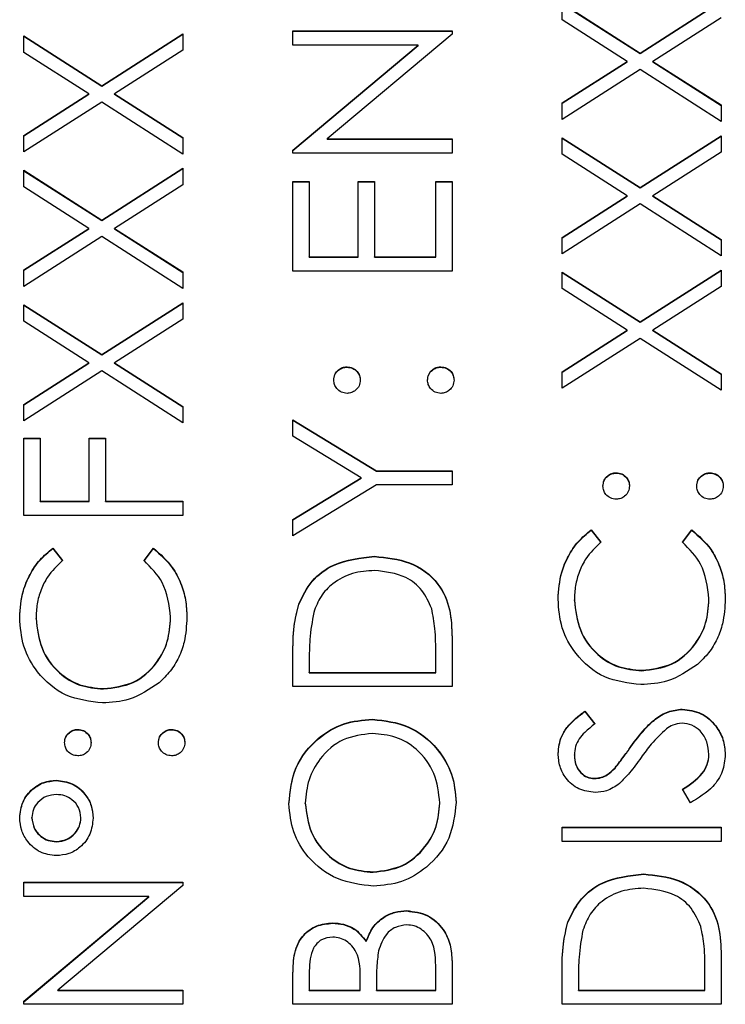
# Model space of a CAD drawing. Header units: millimetres. Extents: x 358 to 1311, y -31 to 892.
# Tile 23 of 30: x 945.82 to 951.58, y 449.03 to 457.08. Entities that reach past the tile are written whole.
import ezdxf

# ---------------------------------------------------------------- set-up
doc = ezdxf.new("R2010")
doc.units = ezdxf.units.MM

msp = doc.modelspace()

# ---------------------------------------------------------------- linework, layer by layer
at = {"color": 7, "linetype": 'Continuous', "lineweight": 25}
for p, q in [((950.2513, 457.2177), (950.8883, 456.8104)), ((950.2513, 457.0832), (950.2513, 457.2177)), ((950.2513, 457.2148), (950.8883, 456.8074)), ((950.8883, 456.8104), (951.5513, 457.2344)), ((950.8883, 456.8074), (951.5513, 457.2315)), ((950.7831, 456.7429), (950.2513, 457.0832)), ((951.5513, 457.0998), (950.9935, 456.7429)), ((945.8513, 456.9512), (946.4883, 456.5438)), ((945.8513, 456.8166), (945.8513, 456.9512)), ((945.8513, 456.9482), (946.4883, 456.5409)), ((946.4883, 456.5438), (947.1513, 456.9678)), ((946.4883, 456.5409), (947.1513, 456.9649)), ((947.1513, 456.9678), (947.1513, 456.8333)), ((948.0513, 456.9928), (949.3513, 456.9928)), ((948.0513, 456.8762), (948.0513, 456.9928)), ((948.0513, 456.9899), (949.3513, 456.9899)), ((949.3513, 456.9663), (948.3305, 456.1099)), ((949.3513, 456.9928), (949.3513, 456.9663)), ((949.0745, 456.8762), (948.0513, 456.8762)), ((948.0513, 456.0177), (949.0745, 456.8762)), ((948.0513, 456.0148), (949.0745, 456.8733)), ((949.0745, 456.8733), (949.0745, 456.8762)), ((946.3831, 456.4764), (945.8513, 456.8166)), ((947.1513, 456.8333), (946.5935, 456.4764)), ((950.8883, 456.8074), (950.8883, 456.8104)), ((950.2513, 456.4027), (950.7831, 456.7429)), ((950.2513, 456.3998), (950.7831, 456.74)), ((950.8883, 456.6758), (950.2513, 456.2681)), ((950.7831, 456.74), (950.7831, 456.7429)), ((951.5513, 456.2515), (950.8883, 456.6758)), ((950.9935, 456.7429), (951.5513, 456.3861)), ((950.9935, 456.74), (950.9935, 456.7429)), ((950.9935, 456.74), (951.5513, 456.3831)), ((946.4883, 456.5409), (946.4883, 456.5438)), ((945.8513, 456.1362), (946.3831, 456.4764)), ((945.8513, 456.1332), (946.3831, 456.4734)), ((946.3831, 456.4734), (946.3831, 456.4764)), ((946.5935, 456.4764), (947.1513, 456.1195)), ((946.5935, 456.4734), (946.5935, 456.4764)), ((946.5935, 456.4734), (947.1513, 456.1166)), ((946.4883, 456.4092), (945.8513, 456.0016)), ((947.1513, 455.9849), (946.4883, 456.4092)), ((950.2513, 456.2681), (950.2513, 456.4027)), ((951.5513, 456.3861), (951.5513, 456.2515)), ((945.8513, 456.0016), (945.8513, 456.1362)), ((947.1513, 456.1195), (947.1513, 455.9849)), ((948.3305, 456.1099), (949.3513, 456.1099)), ((948.3305, 456.1069), (948.3305, 456.1099)), ((949.3513, 456.1099), (949.3513, 455.9933)), ((950.2513, 456.1182), (950.8883, 455.7108)), ((950.2513, 455.9836), (950.2513, 456.1182)), ((950.2513, 456.1153), (950.8883, 455.7079)), ((950.8883, 455.7108), (951.5513, 456.1349)), ((950.8883, 455.7079), (951.5513, 456.1319)), ((951.5513, 456.1349), (951.5513, 456.0003)), ((948.3305, 456.1069), (949.3513, 456.1069)), ((948.0513, 455.9933), (948.0513, 456.0177)), ((949.3513, 455.9933), (948.0513, 455.9933)), ((950.7831, 455.6434), (950.2513, 455.9836)), ((951.5513, 456.0003), (950.9935, 455.6434)), ((946.4883, 455.4443), (947.1513, 455.8683)), ((947.1513, 455.8683), (947.1513, 455.7337)), ((945.8513, 455.8517), (946.4883, 455.4443)), ((945.8513, 455.7171), (945.8513, 455.8517)), ((945.8513, 455.8487), (946.4883, 455.4413)), ((946.4883, 455.4413), (947.1513, 455.8654)), ((946.3831, 455.3769), (945.8513, 455.7171)), ((947.1513, 455.7337), (946.5935, 455.3769)), ((948.0513, 455.76), (948.1846, 455.76)), ((948.0513, 455.027), (948.0513, 455.76)), ((948.0513, 455.7571), (948.1846, 455.7571)), ((948.1846, 455.76), (948.1846, 455.1436)), ((948.5846, 455.76), (948.718, 455.76)), ((948.5846, 455.1436), (948.5846, 455.76)), ((948.5846, 455.7571), (948.718, 455.7571)), ((948.718, 455.76), (948.718, 455.1436)), ((949.218, 455.76), (949.3513, 455.76)), ((949.218, 455.1436), (949.218, 455.76)), ((949.218, 455.7571), (949.3513, 455.7571)), ((949.3513, 455.76), (949.3513, 455.027)), ((950.8883, 455.7079), (950.8883, 455.7108)), ((950.2513, 455.3032), (950.7831, 455.6434)), ((950.2513, 455.3003), (950.7831, 455.6405)), ((950.7831, 455.6405), (950.7831, 455.6434)), ((950.9935, 455.6434), (951.5513, 455.2865)), ((950.9935, 455.6405), (950.9935, 455.6434)), ((950.9935, 455.6405), (951.5513, 455.2836)), ((950.8883, 455.5763), (950.2513, 455.1686)), ((951.5513, 455.152), (950.8883, 455.5763)), ((946.4883, 455.4413), (946.4883, 455.4443)), ((945.8513, 455.0366), (946.3831, 455.3769)), ((945.8513, 455.0337), (946.3831, 455.3739)), ((946.4883, 455.3097), (945.8513, 454.9021)), ((946.3831, 455.3739), (946.3831, 455.3769)), ((947.1513, 454.8854), (946.4883, 455.3097)), ((946.5935, 455.3769), (947.1513, 455.02)), ((946.5935, 455.3739), (946.5935, 455.3769)), ((946.5935, 455.3739), (947.1513, 455.017)), ((950.2513, 455.1686), (950.2513, 455.3032)), ((951.5513, 455.2865), (951.5513, 455.152)), ((948.1846, 455.1436), (948.5846, 455.1436)), ((948.1846, 455.1407), (948.1846, 455.1436)), ((948.5846, 455.1407), (948.5846, 455.1436)), ((948.718, 455.1436), (949.218, 455.1436)), ((948.718, 455.1407), (948.718, 455.1436)), ((949.218, 455.1407), (949.218, 455.1436)), ((948.1846, 455.1407), (948.5846, 455.1407)), ((948.718, 455.1407), (949.218, 455.1407)), ((945.8513, 454.9021), (945.8513, 455.0366)), ((947.1513, 455.02), (947.1513, 454.8854)), ((949.3513, 455.027), (948.0513, 455.027)), ((950.2513, 455.0187), (950.8883, 454.6113)), ((950.2513, 454.8841), (950.2513, 455.0187)), ((950.2513, 455.0157), (950.8883, 454.6084)), ((950.8883, 454.6113), (951.5513, 455.0353)), ((950.8883, 454.6084), (951.5513, 455.0324)), ((951.5513, 455.0353), (951.5513, 454.9008)), ((950.7831, 454.5439), (950.2513, 454.8841)), ((951.5513, 454.9008), (950.9935, 454.5439)), ((945.8513, 454.7521), (946.4883, 454.3448)), ((945.8513, 454.6176), (945.8513, 454.7521)), ((945.8513, 454.7492), (946.4883, 454.3418)), ((946.4883, 454.3448), (947.1513, 454.7688)), ((946.4883, 454.3418), (947.1513, 454.7659)), ((947.1513, 454.7688), (947.1513, 454.6342)), ((946.3831, 454.2773), (945.8513, 454.6176)), ((947.1513, 454.6342), (946.5935, 454.2773)), ((950.8883, 454.6084), (950.8883, 454.6113)), ((950.2513, 454.2037), (950.7831, 454.5439)), ((950.2513, 454.2007), (950.7831, 454.5409)), ((950.7831, 454.5409), (950.7831, 454.5439)), ((950.9935, 454.5439), (951.5513, 454.187)), ((950.9935, 454.5409), (950.9935, 454.5439)), ((950.9935, 454.5409), (951.5513, 454.1841)), ((950.8883, 454.4767), (950.2513, 454.0691)), ((951.5513, 454.0524), (950.8883, 454.4767)), ((946.4883, 454.3418), (946.4883, 454.3448)), ((945.8513, 453.9371), (946.3831, 454.2773)), ((945.8513, 453.9342), (946.3831, 454.2744)), ((946.3831, 454.2744), (946.3831, 454.2773)), ((946.5935, 454.2773), (947.1513, 453.9205)), ((946.5935, 454.2744), (946.5935, 454.2773)), ((946.5935, 454.2744), (947.1513, 453.9175)), ((946.4883, 454.2102), (945.8513, 453.8025)), ((947.1513, 453.7859), (946.4883, 454.2102)), ((948.493, 454.2411), (948.493, 454.244)), ((949.2596, 454.2411), (949.2596, 454.244)), ((950.2513, 454.0691), (950.2513, 454.2037)), ((951.5513, 454.187), (951.5513, 454.0524)), ((945.8513, 453.8025), (945.8513, 453.9371)), ((947.1513, 453.9205), (947.1513, 453.7859)), ((948.0513, 453.8109), (948.7333, 453.3944)), ((948.0513, 453.6773), (948.0513, 453.8109)), ((948.0513, 453.8079), (948.7333, 453.3914)), ((945.8513, 453.6609), (945.9846, 453.6609)), ((945.8513, 453.0279), (945.8513, 453.6609)), ((945.8513, 453.658), (945.9846, 453.658)), ((945.9846, 453.6609), (945.9846, 453.1445)), ((946.3846, 453.6609), (946.518, 453.6609)), ((946.3846, 453.1445), (946.3846, 453.6609)), ((946.3846, 453.658), (946.518, 453.658)), ((946.518, 453.6609), (946.518, 453.1445)), ((948.6099, 453.3363), (948.0513, 453.6773)), ((948.7333, 453.3944), (949.3513, 453.3944)), ((948.7333, 453.3914), (948.7333, 453.3944)), ((948.7333, 453.3914), (949.3513, 453.3914)), ((949.3513, 453.3944), (949.3513, 453.2778)), ((950.693, 453.3748), (950.693, 453.3777)), ((951.4596, 453.3748), (951.4596, 453.3777)), ((948.0513, 452.9948), (948.6099, 453.3363)), ((948.0513, 452.9919), (948.6099, 453.3334)), ((948.6099, 453.3334), (948.6099, 453.3363)), ((948.7333, 453.2778), (948.0513, 452.8613)), ((949.3513, 453.2778), (948.7333, 453.2778)), ((945.9846, 453.1445), (946.3846, 453.1445)), ((945.9846, 453.1416), (945.9846, 453.1445)), ((945.9846, 453.1416), (946.3846, 453.1416)), ((946.3846, 453.1416), (946.3846, 453.1445)), ((946.518, 453.1445), (947.1513, 453.1445)), ((946.518, 453.1416), (946.518, 453.1445)), ((946.518, 453.1416), (947.1513, 453.1416)), ((947.1513, 453.1445), (947.1513, 453.0279)), ((947.1513, 453.0279), (945.8513, 453.0279)), ((948.0513, 452.8613), (948.0513, 452.9948)), ((950.4898, 452.9113), (950.568, 452.8092)), ((950.4898, 452.9083), (950.4898, 452.9113)), ((950.4898, 452.9083), (950.568, 452.8063)), ((951.2346, 452.8092), (951.312, 452.9113)), ((951.2346, 452.8063), (951.312, 452.9083)), ((951.312, 452.9083), (951.312, 452.9113)), ((946.0898, 452.7613), (946.168, 452.6593)), ((946.0898, 452.7584), (946.0898, 452.7613)), ((946.0898, 452.7584), (946.168, 452.6563)), ((946.8346, 452.6593), (946.912, 452.7613)), ((946.8346, 452.6563), (946.912, 452.7584)), ((946.912, 452.7584), (946.912, 452.7613)), ((948.7177, 452.6917), (948.7177, 452.6947)), ((950.3513, 452.3341), (950.3513, 452.337)), ((951.4513, 452.3422), (951.4513, 452.3451)), ((948.0982, 452.3003), (948.0982, 452.3032)), ((945.9513, 452.1842), (945.9513, 452.1871)), ((947.0513, 452.1922), (947.0513, 452.1952)), ((949.3513, 452.0312), (949.3513, 451.6285)), ((948.0513, 451.6285), (948.0513, 451.8909)), ((949.218, 451.7451), (949.218, 451.8943)), ((948.1846, 451.8365), (948.1846, 451.7451)), ((950.9026, 451.7588), (950.9026, 451.7618)), ((948.1846, 451.7422), (948.1846, 451.7451)), ((948.1846, 451.7451), (949.218, 451.7451)), ((948.1846, 451.7422), (949.218, 451.7422)), ((949.218, 451.7422), (949.218, 451.7451)), ((946.5026, 451.6089), (946.5026, 451.6118)), ((949.3513, 451.6285), (948.0513, 451.6285)), ((951.2328, 451.4423), (951.2328, 451.4452)), ((948.7008, 451.359), (948.7008, 451.3619)), ((950.438, 451.4286), (950.518, 451.3231)), ((950.438, 451.4256), (950.438, 451.4286)), ((950.438, 451.4256), (950.518, 451.3202)), ((946.293, 451.2757), (946.293, 451.2786)), ((947.0596, 451.2757), (947.0596, 451.2786)), ((950.8133, 451.1362), (950.8133, 451.1391)), ((950.3513, 451.0664), (950.3513, 451.0693)), ((951.4513, 451.0711), (951.4513, 451.074)), ((950.6838, 450.9615), (950.6838, 450.9644)), ((950.5159, 450.8759), (950.5159, 450.8788)), ((946.118, 450.8592), (946.118, 450.8621)), ((951.3005, 450.6789), (951.2346, 450.7887)), ((948.1513, 450.6733), (948.1513, 450.6763)), ((949.2513, 450.6733), (949.2513, 450.6763)), ((945.918, 450.5536), (945.918, 450.5565)), ((946.318, 450.5528), (946.318, 450.5558)), ((950.2513, 450.479), (951.5513, 450.479)), ((950.2513, 450.3624), (950.2513, 450.479)), ((950.2513, 450.476), (951.5513, 450.476)), ((951.5513, 450.479), (951.5513, 450.3624)), ((946.118, 450.3594), (946.118, 450.3624)), ((951.5513, 450.3624), (950.2513, 450.3624)), ((948.7065, 450.1095), (948.7065, 450.1125)), ((950.9177, 450.0929), (950.9177, 450.0958)), ((945.8513, 450.0292), (947.1513, 450.0292)), ((945.8513, 449.9126), (945.8513, 450.0292)), ((945.8513, 450.0262), (947.1513, 450.0262)), ((947.1513, 450.0026), (946.1305, 449.1462)), ((947.1513, 450.0292), (947.1513, 450.0026)), ((946.8745, 449.9126), (945.8513, 449.9126)), ((945.8513, 449.0541), (946.8745, 449.9126)), ((945.8513, 449.0511), (946.8745, 449.9096)), ((946.8745, 449.9096), (946.8745, 449.9126)), ((948.9823, 449.793), (948.9823, 449.7959)), ((948.3734, 449.693), (948.3734, 449.696)), ((950.2982, 449.7014), (950.2982, 449.7043)), ((948.65, 449.5428), (948.65, 449.5458)), ((951.5513, 449.4323), (951.5513, 449.0296)), ((949.3513, 449.381), (949.3513, 449.0296)), ((948.0513, 449.0296), (948.0513, 449.2831)), ((948.1846, 449.3045), (948.1846, 449.1462)), ((949.218, 449.1462), (949.218, 449.3123)), ((950.2513, 449.0296), (950.2513, 449.292)), ((951.418, 449.1462), (951.418, 449.2954)), ((948.6013, 449.1462), (948.6013, 449.2246)), ((948.7346, 449.2235), (948.7346, 449.1462)), ((950.3846, 449.2376), (950.3846, 449.1462)), ((946.1305, 449.1462), (947.1513, 449.1462)), ((946.1305, 449.1433), (946.1305, 449.1462)), ((946.1305, 449.1433), (947.1513, 449.1433)), ((947.1513, 449.1462), (947.1513, 449.0296)), ((948.1846, 449.1433), (948.1846, 449.1462)), ((948.1846, 449.1462), (948.6013, 449.1462)), ((948.1846, 449.1433), (948.6013, 449.1433)), ((948.6013, 449.1433), (948.6013, 449.1462)), ((948.7346, 449.1462), (949.218, 449.1462)), ((948.7346, 449.1433), (948.7346, 449.1462)), ((948.7346, 449.1433), (949.218, 449.1433)), ((949.218, 449.1433), (949.218, 449.1462)), ((950.3846, 449.1462), (951.418, 449.1462)), ((950.3846, 449.1433), (950.3846, 449.1462)), ((950.3846, 449.1433), (951.418, 449.1433)), ((951.418, 449.1433), (951.418, 449.1462)), ((945.8513, 449.0296), (945.8513, 449.0541)), ((947.1513, 449.0296), (945.8513, 449.0296)), ((949.3513, 449.0296), (948.0513, 449.0296)), ((951.5513, 449.0296), (950.2513, 449.0296))]:
    msp.add_line(p, q, dxfattribs=at)
for points, knots in [([(948.3846, 454.1357), (948.3864, 454.1517), (948.3901, 454.1838), (948.4199, 454.2188), (948.4552, 454.241), (948.4804, 454.243), (948.493, 454.244)], [0, 0, 0, 0, 0.279602, 0.559212, 0.779475, 1, 1, 1, 1]), ([(948.3846, 454.1328), (948.3864, 454.1488), (948.3901, 454.1808), (948.4199, 454.2159), (948.4552, 454.2381), (948.4804, 454.2401), (948.493, 454.2411)], [0, 0, 0, 0, 0.279602, 0.559212, 0.779475, 1, 1, 1, 1]), ([(948.493, 454.244), (948.509, 454.2422), (948.541, 454.2386), (948.5762, 454.2089), (948.5981, 454.1735), (948.6002, 454.1483), (948.6013, 454.1357)], [0, 0, 0, 0, 0.279517, 0.559326, 0.779544, 1, 1, 1, 1]), ([(948.493, 454.2411), (948.509, 454.2393), (948.541, 454.2357), (948.5762, 454.2059), (948.5981, 454.1705), (948.6002, 454.1454), (948.6013, 454.1328)], [0, 0, 0, 0, 0.279517, 0.559326, 0.779544, 1, 1, 1, 1]), ([(949.1513, 454.1357), (949.1531, 454.1517), (949.1567, 454.1838), (949.1866, 454.2188), (949.2218, 454.241), (949.247, 454.243), (949.2596, 454.244)], [0, 0, 0, 0, 0.279602, 0.559212, 0.779475, 1, 1, 1, 1]), ([(949.1513, 454.1328), (949.1531, 454.1488), (949.1567, 454.1808), (949.1866, 454.2159), (949.2218, 454.2381), (949.247, 454.2401), (949.2596, 454.2411)], [0, 0, 0, 0, 0.279602, 0.559212, 0.779475, 1, 1, 1, 1]), ([(949.2596, 454.244), (949.2756, 454.2421), (949.3076, 454.2384), (949.3427, 454.2088), (949.3646, 454.1733), (949.3668, 454.1483), (949.368, 454.1357)], [0, 0, 0, 0, 0.2794691, 0.5593578, 0.7796739, 1, 1, 1, 1]), ([(949.2596, 454.2411), (949.2756, 454.2392), (949.3076, 454.2354), (949.3427, 454.2058), (949.3646, 454.1704), (949.3668, 454.1453), (949.368, 454.1328)], [0, 0, 0, 0, 0.2794691, 0.5593578, 0.7796739, 1, 1, 1, 1]), ([(948.493, 454.0274), (948.477, 454.0294), (948.4451, 454.0334), (948.4099, 454.0628), (948.3881, 454.0982), (948.3858, 454.1232), (948.3846, 454.1357)], [0, 0, 0, 0, 0.279585, 0.559454, 0.779697, 1, 1, 1, 1]), ([(948.6013, 454.1357), (948.5994, 454.1197), (948.5957, 454.0878), (948.5661, 454.0525), (948.5306, 454.0308), (948.5055, 454.0285), (948.493, 454.0274)], [0, 0, 0, 0, 0.279647, 0.559299, 0.779615, 1, 1, 1, 1]), ([(949.2596, 454.0274), (949.2437, 454.0293), (949.2117, 454.0331), (949.1763, 454.0625), (949.1546, 454.0981), (949.1524, 454.1232), (949.1513, 454.1357)], [0, 0, 0, 0, 0.279576, 0.559284, 0.779552, 1, 1, 1, 1]), ([(949.368, 454.1357), (949.366, 454.1198), (949.3621, 454.0879), (949.3326, 454.0527), (949.2972, 454.0309), (949.2722, 454.0286), (949.2596, 454.0274)], [0, 0, 0, 0, 0.2795812, 0.5591432, 0.7795754, 1, 1, 1, 1]), ([(950.5846, 453.2694), (950.5864, 453.2855), (950.5901, 453.3175), (950.6199, 453.3525), (950.6552, 453.3747), (950.6804, 453.3767), (950.693, 453.3777)], [0, 0, 0, 0, 0.279602, 0.559212, 0.779475, 1, 1, 1, 1]), ([(950.5846, 453.2665), (950.5864, 453.2825), (950.5901, 453.3146), (950.6199, 453.3496), (950.6552, 453.3718), (950.6804, 453.3738), (950.693, 453.3748)], [0, 0, 0, 0, 0.2796016, 0.559212, 0.7794752, 1, 1, 1, 1]), ([(950.693, 453.3777), (950.709, 453.3759), (950.741, 453.3724), (950.7762, 453.3426), (950.7981, 453.3072), (950.8002, 453.282), (950.8013, 453.2694)], [0, 0, 0, 0, 0.279517, 0.559326, 0.779544, 1, 1, 1, 1]), ([(950.693, 453.3748), (950.709, 453.373), (950.741, 453.3694), (950.7762, 453.3396), (950.7981, 453.3042), (950.8002, 453.2791), (950.8013, 453.2665)], [0, 0, 0, 0, 0.279517, 0.559326, 0.779544, 1, 1, 1, 1]), ([(951.3513, 453.2694), (951.3531, 453.2855), (951.3567, 453.3175), (951.3866, 453.3525), (951.4218, 453.3747), (951.447, 453.3767), (951.4596, 453.3777)], [0, 0, 0, 0, 0.279602, 0.559212, 0.779475, 1, 1, 1, 1]), ([(951.3513, 453.2665), (951.3531, 453.2825), (951.3567, 453.3146), (951.3866, 453.3496), (951.4218, 453.3718), (951.447, 453.3738), (951.4596, 453.3748)], [0, 0, 0, 0, 0.279602, 0.559212, 0.779475, 1, 1, 1, 1]), ([(951.4596, 453.3777), (951.4756, 453.3758), (951.5076, 453.3721), (951.5427, 453.3425), (951.5646, 453.3071), (951.5668, 453.282), (951.568, 453.2694)], [0, 0, 0, 0, 0.279469, 0.559358, 0.779674, 1, 1, 1, 1]), ([(951.4596, 453.3748), (951.4756, 453.3729), (951.5076, 453.3691), (951.5427, 453.3395), (951.5646, 453.3041), (951.5668, 453.279), (951.568, 453.2665)], [0, 0, 0, 0, 0.279469, 0.559358, 0.779674, 1, 1, 1, 1]), ([(950.693, 453.1612), (950.677, 453.1631), (950.6451, 453.1671), (950.6099, 453.1965), (950.5881, 453.2319), (950.5858, 453.2569), (950.5846, 453.2694)], [0, 0, 0, 0, 0.279585, 0.559454, 0.779697, 1, 1, 1, 1]), ([(950.8013, 453.2694), (950.7994, 453.2535), (950.7957, 453.2215), (950.7661, 453.1862), (950.7306, 453.1645), (950.7055, 453.1623), (950.693, 453.1612)], [0, 0, 0, 0, 0.279647, 0.559299, 0.779615, 1, 1, 1, 1]), ([(951.4596, 453.1612), (951.4437, 453.1631), (951.4117, 453.1668), (951.3763, 453.1962), (951.3546, 453.2318), (951.3524, 453.2569), (951.3513, 453.2694)], [0, 0, 0, 0, 0.279576, 0.559284, 0.779552, 1, 1, 1, 1]), ([(951.568, 453.2694), (951.566, 453.2535), (951.5621, 453.2216), (951.5326, 453.1864), (951.4972, 453.1647), (951.4722, 453.1623), (951.4596, 453.1612)], [0, 0, 0, 0, 0.279581, 0.559143, 0.779575, 1, 1, 1, 1]), ([(950.218, 452.3443), (950.223, 452.4186), (950.2313, 452.5411), (950.2985, 452.6985), (950.3787, 452.8194), (950.4528, 452.8806), (950.4898, 452.9113)], [0, 0, 0, 0, 0.33969, 0.55984, 0.77993, 1, 1, 1, 1]), ([(950.218, 452.3414), (950.223, 452.4157), (950.2313, 452.5381), (950.2985, 452.6955), (950.3787, 452.8164), (950.4528, 452.8777), (950.4898, 452.9083)], [0, 0, 0, 0, 0.3396898, 0.5598397, 0.7799301, 1, 1, 1, 1]), ([(951.312, 452.9113), (951.3674, 452.8617), (951.4588, 452.78), (951.537, 452.6278), (951.5783, 452.4895), (951.5825, 452.3937), (951.5846, 452.3459)], [0, 0, 0, 0, 0.339341, 0.559515, 0.77972, 1, 1, 1, 1]), ([(951.312, 452.9083), (951.3674, 452.8588), (951.4588, 452.7771), (951.537, 452.6248), (951.5783, 452.4865), (951.5825, 452.3908), (951.5846, 452.3429)], [0, 0, 0, 0, 0.339341, 0.559515, 0.77972, 1, 1, 1, 1]), ([(950.568, 452.8092), (950.5237, 452.7668), (950.4507, 452.6969), (950.3891, 452.5699), (950.3565, 452.4555), (950.353, 452.3765), (950.3513, 452.337)], [0, 0, 0, 0, 0.339327, 0.559466, 0.779727, 1, 1, 1, 1]), ([(951.4513, 452.3451), (951.439, 452.4456), (951.4171, 452.6254), (951.2905, 452.7529), (951.2346, 452.8092)], [0, 0, 0, 0, 0.558772, 1, 1, 1, 1]), ([(945.818, 452.1944), (945.823, 452.2687), (945.8313, 452.3911), (945.8985, 452.5486), (945.9787, 452.6695), (946.0528, 452.7307), (946.0898, 452.7613)], [0, 0, 0, 0, 0.33969, 0.55984, 0.77993, 1, 1, 1, 1]), ([(945.818, 452.1914), (945.823, 452.2657), (945.8313, 452.3882), (945.8985, 452.5456), (945.9787, 452.6665), (946.0528, 452.7278), (946.0898, 452.7584)], [0, 0, 0, 0, 0.33969, 0.55984, 0.77993, 1, 1, 1, 1]), ([(946.912, 452.7613), (946.9674, 452.7118), (947.0588, 452.6301), (947.137, 452.4778), (947.1783, 452.3395), (947.1825, 452.2438), (947.1846, 452.1959)], [0, 0, 0, 0, 0.339341, 0.559515, 0.77972, 1, 1, 1, 1]), ([(946.912, 452.7584), (946.9674, 452.7088), (947.0588, 452.6271), (947.137, 452.4749), (947.1783, 452.3366), (947.1825, 452.2409), (947.1846, 452.193)], [0, 0, 0, 0, 0.339341, 0.559515, 0.77972, 1, 1, 1, 1]), ([(946.168, 452.6593), (946.1237, 452.6169), (946.0507, 452.5469), (945.9891, 452.42), (945.9565, 452.3056), (945.953, 452.2266), (945.9513, 452.1871)], [0, 0, 0, 0, 0.339327, 0.559466, 0.779727, 1, 1, 1, 1]), ([(947.0513, 452.1952), (947.039, 452.2956), (947.0171, 452.4755), (946.8905, 452.603), (946.8346, 452.6593)], [0, 0, 0, 0, 0.558772, 1, 1, 1, 1]), ([(948.0982, 452.3032), (948.1302, 452.3693), (948.1944, 452.5016), (948.4135, 452.6624), (948.6024, 452.6825), (948.7177, 452.6947)], [0, 0, 0, 0, 0.280264, 0.560715, 1, 1, 1, 1]), ([(948.0982, 452.3003), (948.1302, 452.3664), (948.1944, 452.4987), (948.4135, 452.6595), (948.6024, 452.6795), (948.7177, 452.6917)], [0, 0, 0, 0, 0.2802641, 0.5607148, 1, 1, 1, 1]), ([(948.7177, 452.6947), (948.8153, 452.6852), (949.0102, 452.6662), (949.2428, 452.4979), (949.3443, 452.2613), (949.349, 452.1081), (949.3513, 452.0312)], [0, 0, 0, 0, 0.280124, 0.559248, 0.778837, 1, 1, 1, 1]), ([(948.7177, 452.6917), (948.8153, 452.6822), (949.0102, 452.6633), (949.2428, 452.495), (949.3443, 452.2584), (949.349, 452.1051), (949.3513, 452.0282)], [0, 0, 0, 0, 0.280124, 0.559248, 0.778837, 1, 1, 1, 1]), ([(948.7174, 452.5781), (948.6566, 452.5739), (948.535, 452.5655), (948.3819, 452.4848), (948.2724, 452.37), (948.2382, 452.2805), (948.2211, 452.2358)], [0, 0, 0, 0, 0.2801784, 0.5597646, 0.7797967, 1, 1, 1, 1]), ([(949.1849, 452.2657), (949.1621, 452.3176), (949.1167, 452.4213), (948.9524, 452.5522), (948.8065, 452.5683), (948.7174, 452.5781)], [0, 0, 0, 0, 0.280536, 0.561015, 1, 1, 1, 1]), ([(950.8937, 451.6451), (950.7918, 451.657), (950.588, 451.6807), (950.3649, 451.873), (950.2357, 452.1044), (950.2239, 452.2643), (950.218, 452.3443)], [0, 0, 0, 0, 0.279512, 0.55908, 0.779374, 1, 1, 1, 1]), ([(950.3513, 452.337), (950.3608, 452.254), (950.3798, 452.0881), (950.5209, 451.8946), (950.7064, 451.7795), (950.8372, 451.7677), (950.9026, 451.7618)], [0, 0, 0, 0, 0.279856, 0.559519, 0.779686, 1, 1, 1, 1]), ([(950.3513, 452.3341), (950.3608, 452.2511), (950.3798, 452.0852), (950.5209, 451.8917), (950.7064, 451.7765), (950.8372, 451.7647), (950.9026, 451.7588)], [0, 0, 0, 0, 0.279856, 0.559519, 0.779686, 1, 1, 1, 1]), ([(950.9026, 451.7618), (950.9867, 451.7717), (951.1549, 451.7915), (951.3361, 451.9543), (951.4374, 452.1474), (951.4467, 452.2791), (951.4513, 452.3451)], [0, 0, 0, 0, 0.279434, 0.558921, 0.779283, 1, 1, 1, 1]), ([(950.9026, 451.7588), (950.9867, 451.7687), (951.1549, 451.7885), (951.3361, 451.9514), (951.4374, 452.1444), (951.4467, 452.2762), (951.4513, 452.3422)], [0, 0, 0, 0, 0.279434, 0.558921, 0.779283, 1, 1, 1, 1]), ([(951.5846, 452.3459), (951.5808, 452.2775), (951.5746, 452.1649), (951.5211, 452.0167), (951.453, 451.9019), (951.3892, 451.8406), (951.3573, 451.8099)], [0, 0, 0, 0, 0.339838, 0.559927, 0.779959, 1, 1, 1, 1]), ([(948.0513, 451.8909), (948.0514, 451.969), (948.0515, 452.1083), (948.0839, 452.2437), (948.0982, 452.3032)], [0, 0, 0, 0, 0.560445, 1, 1, 1, 1]), ([(948.0513, 451.8879), (948.0514, 451.966), (948.0515, 452.1054), (948.0839, 452.2407), (948.0982, 452.3003)], [0, 0, 0, 0, 0.560445, 1, 1, 1, 1]), ([(949.218, 451.8943), (949.2182, 451.9643), (949.2185, 452.0892), (949.1952, 452.2118), (949.1849, 452.2657)], [0, 0, 0, 0, 0.560426, 1, 1, 1, 1]), ([(946.4937, 451.4952), (946.3918, 451.5071), (946.188, 451.5308), (945.9649, 451.723), (945.8357, 451.9544), (945.8239, 452.1144), (945.818, 452.1944)], [0, 0, 0, 0, 0.279512, 0.55908, 0.779374, 1, 1, 1, 1]), ([(945.9513, 452.1871), (945.9608, 452.1041), (945.9798, 451.9382), (946.1209, 451.7447), (946.3064, 451.6296), (946.4372, 451.6177), (946.5026, 451.6118)], [0, 0, 0, 0, 0.279856, 0.559519, 0.779686, 1, 1, 1, 1]), ([(945.9513, 452.1842), (945.9608, 452.1012), (945.9798, 451.9353), (946.1209, 451.7418), (946.3064, 451.6266), (946.4372, 451.6148), (946.5026, 451.6089)], [0, 0, 0, 0, 0.2798558, 0.5595188, 0.7796855, 1, 1, 1, 1]), ([(946.5026, 451.6118), (946.5867, 451.6217), (946.7549, 451.6415), (946.9361, 451.8044), (947.0374, 451.9974), (947.0467, 452.1292), (947.0513, 452.1952)], [0, 0, 0, 0, 0.2794342, 0.5589213, 0.7792831, 1, 1, 1, 1]), ([(946.5026, 451.6089), (946.5867, 451.6188), (946.7549, 451.6386), (946.9361, 451.8014), (947.0374, 451.9945), (947.0467, 452.1263), (947.0513, 452.1922)], [0, 0, 0, 0, 0.279434, 0.558921, 0.779283, 1, 1, 1, 1]), ([(947.1846, 452.1959), (947.1808, 452.1276), (947.1746, 452.0149), (947.1211, 451.8668), (947.053, 451.752), (946.9892, 451.6906), (946.9573, 451.66)], [0, 0, 0, 0, 0.339838, 0.559927, 0.779959, 1, 1, 1, 1]), ([(948.2211, 452.2358), (948.2081, 452.1618), (948.1848, 452.0297), (948.1847, 451.8955), (948.1846, 451.8365)], [0, 0, 0, 0, 0.559542, 1, 1, 1, 1]), ([(951.3573, 451.8099), (951.2785, 451.7562), (951.1377, 451.66), (950.9684, 451.6497), (950.8937, 451.6451)], [0, 0, 0, 0, 0.559029, 1, 1, 1, 1]), ([(946.9573, 451.66), (946.8785, 451.6062), (946.7377, 451.5101), (946.5684, 451.4997), (946.4937, 451.4952)], [0, 0, 0, 0, 0.559029, 1, 1, 1, 1]), ([(950.8133, 451.1391), (950.8499, 451.1882), (950.9103, 451.269), (951.0108, 451.367), (951.1142, 451.4306), (951.1933, 451.4403), (951.2328, 451.4452)], [0, 0, 0, 0, 0.340499, 0.560704, 0.780578, 1, 1, 1, 1]), ([(950.8133, 451.1362), (950.8499, 451.1852), (950.9103, 451.266), (951.0108, 451.3641), (951.1142, 451.4276), (951.1933, 451.4374), (951.2328, 451.4423)], [0, 0, 0, 0, 0.340499, 0.560704, 0.780578, 1, 1, 1, 1]), ([(951.2328, 451.4452), (951.286, 451.438), (951.3925, 451.4234), (951.5057, 451.3195), (951.5745, 451.1995), (951.5812, 451.1159), (951.5846, 451.074)], [0, 0, 0, 0, 0.279183, 0.559085, 0.779446, 1, 1, 1, 1]), ([(951.2328, 451.4423), (951.286, 451.435), (951.3925, 451.4205), (951.5057, 451.3166), (951.5745, 451.1966), (951.5812, 451.1129), (951.5846, 451.0711)], [0, 0, 0, 0, 0.279183, 0.559085, 0.779446, 1, 1, 1, 1]), ([(948.018, 450.6706), (948.0287, 450.7724), (948.05, 450.976), (948.2345, 451.2037), (948.461, 451.3419), (948.6208, 451.3552), (948.7008, 451.3619)], [0, 0, 0, 0, 0.279767, 0.559358, 0.779571, 1, 1, 1, 1]), ([(948.018, 450.6676), (948.0287, 450.7694), (948.05, 450.973), (948.2345, 451.2007), (948.461, 451.3389), (948.6208, 451.3523), (948.7008, 451.359)], [0, 0, 0, 0, 0.279767, 0.559358, 0.779571, 1, 1, 1, 1]), ([(948.7008, 451.3619), (948.8016, 451.3505), (949.0034, 451.3276), (949.2271, 451.1426), (949.3644, 450.9186), (949.3779, 450.7602), (949.3846, 450.681)], [0, 0, 0, 0, 0.27963, 0.559343, 0.779597, 1, 1, 1, 1]), ([(948.7008, 451.359), (948.8016, 451.3476), (949.0034, 451.3247), (949.2271, 451.1396), (949.3644, 450.9156), (949.3779, 450.7572), (949.3846, 450.678)], [0, 0, 0, 0, 0.27963, 0.559343, 0.779597, 1, 1, 1, 1]), ([(950.218, 451.0824), (950.2237, 451.131), (950.2332, 451.2113), (950.2956, 451.3057), (950.3627, 451.3718), (950.4129, 451.4097), (950.438, 451.4286)], [0, 0, 0, 0, 0.338729, 0.558835, 0.779344, 1, 1, 1, 1]), ([(950.218, 451.0794), (950.2237, 451.1281), (950.2332, 451.2083), (950.2956, 451.3028), (950.3627, 451.3689), (950.4129, 451.4067), (950.438, 451.4256)], [0, 0, 0, 0, 0.338729, 0.558835, 0.779344, 1, 1, 1, 1]), ([(946.1846, 451.1703), (946.1864, 451.1864), (946.1901, 451.2184), (946.2199, 451.2534), (946.2552, 451.2756), (946.2804, 451.2776), (946.293, 451.2786)], [0, 0, 0, 0, 0.279602, 0.559212, 0.779475, 1, 1, 1, 1]), ([(946.293, 451.2786), (946.309, 451.2768), (946.341, 451.2733), (946.3762, 451.2435), (946.3981, 451.2081), (946.4002, 451.1829), (946.4013, 451.1703)], [0, 0, 0, 0, 0.2795175, 0.5593264, 0.7795441, 1, 1, 1, 1]), ([(946.9513, 451.1703), (946.9531, 451.1864), (946.9567, 451.2184), (946.9866, 451.2534), (947.0218, 451.2756), (947.047, 451.2776), (947.0596, 451.2786)], [0, 0, 0, 0, 0.279602, 0.559212, 0.779475, 1, 1, 1, 1]), ([(947.0596, 451.2786), (947.0756, 451.2767), (947.1076, 451.273), (947.1427, 451.2434), (947.1646, 451.208), (947.1668, 451.1829), (947.168, 451.1703)], [0, 0, 0, 0, 0.279469, 0.559358, 0.779674, 1, 1, 1, 1]), ([(950.518, 451.3231), (950.49, 451.3007), (950.4439, 451.2637), (950.3884, 451.2027), (950.3567, 451.139), (950.3531, 451.0926), (950.3513, 451.0693)], [0, 0, 0, 0, 0.340409, 0.560482, 0.78018, 1, 1, 1, 1]), ([(951.1034, 451.282), (951.0605, 451.242), (950.9839, 451.1704), (950.9229, 451.0853), (950.8961, 451.0477)], [0, 0, 0, 0, 0.559496, 1, 1, 1, 1]), ([(951.231, 451.3286), (951.2051, 451.3254), (951.1587, 451.3197), (951.1203, 451.2935), (951.1034, 451.282)], [0, 0, 0, 0, 0.55899, 1, 1, 1, 1]), ([(951.4513, 451.074), (951.4478, 451.109), (951.4408, 451.1788), (951.3882, 451.2641), (951.3133, 451.3183), (951.2584, 451.3252), (951.231, 451.3286)], [0, 0, 0, 0, 0.280276, 0.560148, 0.780153, 1, 1, 1, 1]), ([(946.1846, 451.1674), (946.1864, 451.1834), (946.1901, 451.2155), (946.2199, 451.2505), (946.2552, 451.2727), (946.2804, 451.2747), (946.293, 451.2757)], [0, 0, 0, 0, 0.279602, 0.559212, 0.779475, 1, 1, 1, 1]), ([(946.293, 451.2757), (946.309, 451.2739), (946.341, 451.2703), (946.3762, 451.2405), (946.3981, 451.2051), (946.4002, 451.18), (946.4013, 451.1674)], [0, 0, 0, 0, 0.279517, 0.559326, 0.779544, 1, 1, 1, 1]), ([(946.9513, 451.1674), (946.9531, 451.1834), (946.9567, 451.2155), (946.9866, 451.2505), (947.0218, 451.2727), (947.047, 451.2747), (947.0596, 451.2757)], [0, 0, 0, 0, 0.279602, 0.559212, 0.779475, 1, 1, 1, 1]), ([(947.0596, 451.2757), (947.0756, 451.2738), (947.1076, 451.27), (947.1427, 451.2404), (947.1646, 451.205), (947.1668, 451.1799), (947.168, 451.1674)], [0, 0, 0, 0, 0.279469, 0.559358, 0.779674, 1, 1, 1, 1]), ([(948.7005, 451.2453), (948.618, 451.2353), (948.4529, 451.2154), (948.2739, 451.0573), (948.1704, 450.87), (948.1577, 450.7408), (948.1513, 450.6763)], [0, 0, 0, 0, 0.279468, 0.5588703, 0.7795158, 1, 1, 1, 1]), ([(949.2513, 450.6763), (949.2419, 450.7588), (949.2231, 450.9238), (949.0807, 451.115), (948.8954, 451.2274), (948.7655, 451.2393), (948.7005, 451.2453)], [0, 0, 0, 0, 0.2798297, 0.559389, 0.7796538, 1, 1, 1, 1]), ([(946.293, 451.0621), (946.277, 451.064), (946.2451, 451.068), (946.2099, 451.0974), (946.1881, 451.1328), (946.1858, 451.1578), (946.1846, 451.1703)], [0, 0, 0, 0, 0.279585, 0.559454, 0.779697, 1, 1, 1, 1]), ([(946.4013, 451.1703), (946.3994, 451.1544), (946.3957, 451.1224), (946.3661, 451.0871), (946.3306, 451.0654), (946.3055, 451.0632), (946.293, 451.0621)], [0, 0, 0, 0, 0.279647, 0.559299, 0.779615, 1, 1, 1, 1]), ([(947.0596, 451.0621), (947.0437, 451.064), (947.0117, 451.0678), (946.9763, 451.0972), (946.9546, 451.1327), (946.9524, 451.1578), (946.9513, 451.1703)], [0, 0, 0, 0, 0.2795762, 0.5592837, 0.7795524, 1, 1, 1, 1]), ([(947.168, 451.1703), (947.166, 451.1544), (947.1621, 451.1226), (947.1326, 451.0873), (947.0972, 451.0656), (947.0722, 451.0632), (947.0596, 451.0621)], [0, 0, 0, 0, 0.279581, 0.559143, 0.779575, 1, 1, 1, 1]), ([(950.6838, 450.9644), (950.7087, 450.9965), (950.7532, 451.0538), (950.7949, 451.113), (950.8133, 451.1391)], [0, 0, 0, 0, 0.559906, 1, 1, 1, 1]), ([(950.6838, 450.9615), (950.7087, 450.9936), (950.7532, 451.0508), (950.7949, 451.1101), (950.8133, 451.1362)], [0, 0, 0, 0, 0.5599058, 1, 1, 1, 1]), ([(950.5213, 450.7622), (950.4752, 450.7678), (950.3829, 450.7791), (950.2827, 450.8678), (950.2272, 450.9739), (950.2211, 451.0462), (950.218, 451.0824)], [0, 0, 0, 0, 0.279553, 0.558798, 0.779378, 1, 1, 1, 1]), ([(950.3513, 451.0693), (950.3533, 451.043), (950.3574, 450.9903), (950.3979, 450.9268), (950.4536, 450.8852), (950.4951, 450.8809), (950.5159, 450.8788)], [0, 0, 0, 0, 0.280274, 0.559931, 0.77992, 1, 1, 1, 1]), ([(950.3513, 451.0664), (950.3533, 451.04), (950.3574, 450.9873), (950.3979, 450.9239), (950.4536, 450.8822), (950.4951, 450.878), (950.5159, 450.8759)], [0, 0, 0, 0, 0.280274, 0.559931, 0.77992, 1, 1, 1, 1]), ([(950.8961, 451.0477), (950.8661, 451.0054), (950.8127, 450.9298), (950.7478, 450.8638), (950.7193, 450.8348)], [0, 0, 0, 0, 0.5604127, 1, 1, 1, 1]), ([(951.2346, 450.7887), (951.294, 450.8274), (951.3768, 450.8812), (951.4427, 450.9913), (951.4484, 451.0465), (951.4513, 451.074)], [0, 0, 0, 0, 0.559321, 0.779782, 1, 1, 1, 1]), ([(951.2346, 450.7858), (951.294, 450.8244), (951.3768, 450.8783), (951.4427, 450.9883), (951.4484, 451.0435), (951.4513, 451.0711)], [0, 0, 0, 0, 0.559321, 0.779782, 1, 1, 1, 1]), ([(951.5846, 451.074), (951.5798, 451.026), (951.5702, 450.9298), (951.4722, 450.7817), (951.3657, 450.7179), (951.3005, 450.6789)], [0, 0, 0, 0, 0.27988, 0.559666, 1, 1, 1, 1]), ([(950.5159, 450.8788), (950.534, 450.8803), (950.5703, 450.8834), (950.6301, 450.9115), (950.6635, 450.9444), (950.6838, 450.9644)], [0, 0, 0, 0, 0.279946, 0.559774, 1, 1, 1, 1]), ([(950.5159, 450.8759), (950.534, 450.8774), (950.5703, 450.8804), (950.6301, 450.9086), (950.6635, 450.9414), (950.6838, 450.9615)], [0, 0, 0, 0, 0.279946, 0.559774, 1, 1, 1, 1]), ([(945.818, 450.5558), (945.823, 450.6005), (945.8332, 450.6899), (945.9137, 450.7902), (946.0124, 450.8527), (946.0828, 450.859), (946.118, 450.8621)], [0, 0, 0, 0, 0.279651, 0.559386, 0.779629, 1, 1, 1, 1]), ([(945.818, 450.5528), (945.823, 450.5975), (945.8332, 450.687), (945.9137, 450.7873), (946.0124, 450.8498), (946.0828, 450.8561), (946.118, 450.8592)], [0, 0, 0, 0, 0.279651, 0.559386, 0.779629, 1, 1, 1, 1]), ([(946.118, 450.8621), (946.163, 450.8568), (946.2531, 450.846), (946.3507, 450.7603), (946.4094, 450.6592), (946.4151, 450.5885), (946.418, 450.5532)], [0, 0, 0, 0, 0.279451, 0.559125, 0.779441, 1, 1, 1, 1]), ([(946.118, 450.8592), (946.163, 450.8538), (946.2531, 450.8431), (946.3507, 450.7574), (946.4094, 450.6562), (946.4151, 450.5856), (946.418, 450.5502)], [0, 0, 0, 0, 0.279451, 0.559125, 0.779441, 1, 1, 1, 1]), ([(950.7193, 450.8348), (950.6855, 450.8119), (950.6253, 450.771), (950.5531, 450.7649), (950.5213, 450.7622)], [0, 0, 0, 0, 0.55984, 1, 1, 1, 1]), ([(946.1195, 450.7455), (946.0906, 450.7427), (946.0328, 450.737), (945.9666, 450.6872), (945.9244, 450.6246), (945.9201, 450.5792), (945.918, 450.5565)], [0, 0, 0, 0, 0.279971, 0.559668, 0.779809, 1, 1, 1, 1]), ([(946.318, 450.5558), (946.3142, 450.5843), (946.3067, 450.6415), (946.2514, 450.703), (946.187, 450.7401), (946.142, 450.7437), (946.1195, 450.7455)], [0, 0, 0, 0, 0.27928, 0.559096, 0.779507, 1, 1, 1, 1]), ([(948.707, 449.9959), (948.6067, 450.0079), (948.4062, 450.0319), (948.1777, 450.2097), (948.0415, 450.4342), (948.0258, 450.5918), (948.018, 450.6706)], [0, 0, 0, 0, 0.279731, 0.559327, 0.77968, 1, 1, 1, 1]), ([(948.1513, 450.6763), (948.162, 450.5943), (948.1833, 450.4302), (948.328, 450.2425), (948.5123, 450.1302), (948.6417, 450.1184), (948.7065, 450.1125)], [0, 0, 0, 0, 0.279627, 0.55935, 0.77963, 1, 1, 1, 1]), ([(948.1513, 450.6733), (948.162, 450.5913), (948.1833, 450.4272), (948.328, 450.2395), (948.5123, 450.1272), (948.6417, 450.1154), (948.7065, 450.1095)], [0, 0, 0, 0, 0.279627, 0.55935, 0.77963, 1, 1, 1, 1]), ([(948.7065, 450.1125), (948.7884, 450.1224), (948.9523, 450.1423), (949.129, 450.2994), (949.2355, 450.4835), (949.246, 450.612), (949.2513, 450.6763)], [0, 0, 0, 0, 0.279416, 0.559077, 0.779478, 1, 1, 1, 1]), ([(948.7065, 450.1095), (948.7884, 450.1195), (948.9523, 450.1394), (949.129, 450.2964), (949.2355, 450.4805), (949.246, 450.6091), (949.2513, 450.6733)], [0, 0, 0, 0, 0.279416, 0.559077, 0.779478, 1, 1, 1, 1]), ([(949.3846, 450.681), (949.3735, 450.5803), (949.3512, 450.3789), (949.1674, 450.1549), (948.9442, 450.0168), (948.7861, 450.0028), (948.707, 449.9959)], [0, 0, 0, 0, 0.279663, 0.559354, 0.779636, 1, 1, 1, 1]), ([(946.1154, 450.2457), (946.0706, 450.2516), (945.9811, 450.2633), (945.8853, 450.3498), (945.8269, 450.4504), (945.8209, 450.5206), (945.818, 450.5558)], [0, 0, 0, 0, 0.279239, 0.559101, 0.779515, 1, 1, 1, 1]), ([(945.918, 450.5565), (945.9217, 450.5275), (945.9291, 450.4695), (945.9843, 450.4064), (946.0495, 450.3681), (946.0951, 450.3643), (946.118, 450.3624)], [0, 0, 0, 0, 0.279349, 0.559223, 0.779594, 1, 1, 1, 1]), ([(945.918, 450.5536), (945.9217, 450.5246), (945.9291, 450.4665), (945.9843, 450.4035), (946.0495, 450.3652), (946.0951, 450.3613), (946.118, 450.3594)], [0, 0, 0, 0, 0.279349, 0.559223, 0.779594, 1, 1, 1, 1]), ([(946.418, 450.5532), (946.413, 450.5081), (946.403, 450.4179), (946.3218, 450.3167), (946.2217, 450.2547), (946.1508, 450.2487), (946.1154, 450.2457)], [0, 0, 0, 0, 0.279728, 0.559381, 0.779608, 1, 1, 1, 1]), ([(946.118, 450.3624), (946.1469, 450.3657), (946.2048, 450.3724), (946.2691, 450.4248), (946.3111, 450.4876), (946.3157, 450.533), (946.318, 450.5558)], [0, 0, 0, 0, 0.2796547, 0.5595004, 0.7798044, 1, 1, 1, 1]), ([(946.118, 450.3594), (946.1469, 450.3628), (946.2048, 450.3694), (946.2691, 450.4219), (946.3111, 450.4847), (946.3157, 450.5301), (946.318, 450.5528)], [0, 0, 0, 0, 0.279655, 0.5595, 0.779804, 1, 1, 1, 1]), ([(950.2982, 449.7043), (950.3302, 449.7704), (950.3944, 449.9028), (950.6135, 450.0635), (950.8024, 450.0836), (950.9177, 450.0958)], [0, 0, 0, 0, 0.280264, 0.560715, 1, 1, 1, 1]), ([(950.2982, 449.7014), (950.3302, 449.7675), (950.3944, 449.8998), (950.6135, 450.0606), (950.8024, 450.0806), (950.9177, 450.0929)], [0, 0, 0, 0, 0.280264, 0.560715, 1, 1, 1, 1]), ([(950.9177, 450.0958), (951.0153, 450.0863), (951.2102, 450.0673), (951.4428, 449.899), (951.5443, 449.6624), (951.549, 449.5092), (951.5513, 449.4323)], [0, 0, 0, 0, 0.280124, 0.5592478, 0.7788365, 1, 1, 1, 1]), ([(950.9177, 450.0929), (951.0153, 450.0834), (951.2102, 450.0644), (951.4428, 449.8961), (951.5443, 449.6595), (951.549, 449.5062), (951.5513, 449.4294)], [0, 0, 0, 0, 0.280124, 0.559248, 0.778837, 1, 1, 1, 1]), ([(950.9174, 449.9792), (950.8566, 449.975), (950.735, 449.9666), (950.5819, 449.886), (950.4724, 449.7711), (950.4382, 449.6816), (950.4211, 449.6369)], [0, 0, 0, 0, 0.280178, 0.559765, 0.779797, 1, 1, 1, 1]), ([(951.3849, 449.6668), (951.3621, 449.7187), (951.3167, 449.8225), (951.1524, 449.9533), (951.0065, 449.9694), (950.9174, 449.9792)], [0, 0, 0, 0, 0.280536, 0.561015, 1, 1, 1, 1]), ([(948.65, 449.5458), (948.6658, 449.5847), (948.6973, 449.6625), (948.7844, 449.7443), (948.8838, 449.7888), (948.9494, 449.7935), (948.9823, 449.7959)], [0, 0, 0, 0, 0.280382, 0.559606, 0.779765, 1, 1, 1, 1]), ([(948.65, 449.5428), (948.6658, 449.5818), (948.6973, 449.6595), (948.7844, 449.7414), (948.8838, 449.7858), (948.9494, 449.7906), (948.9823, 449.793)], [0, 0, 0, 0, 0.280382, 0.559606, 0.779765, 1, 1, 1, 1]), ([(948.9823, 449.7959), (949.0406, 449.7882), (949.1572, 449.7728), (949.2808, 449.6559), (949.3435, 449.5183), (949.3487, 449.4268), (949.3513, 449.381)], [0, 0, 0, 0, 0.279141, 0.558654, 0.779059, 1, 1, 1, 1]), ([(948.9823, 449.793), (949.0406, 449.7853), (949.1572, 449.7699), (949.2808, 449.653), (949.3435, 449.5153), (949.3487, 449.4239), (949.3513, 449.3781)], [0, 0, 0, 0, 0.279141, 0.558654, 0.779059, 1, 1, 1, 1]), ([(948.0513, 449.2831), (948.0525, 449.3388), (948.0548, 449.4496), (948.1211, 449.5961), (948.2426, 449.6814), (948.3298, 449.6911), (948.3734, 449.696)], [0, 0, 0, 0, 0.281317, 0.559922, 0.779935, 1, 1, 1, 1]), ([(948.0513, 449.2802), (948.0525, 449.3359), (948.0548, 449.4466), (948.1211, 449.5931), (948.2426, 449.6784), (948.3298, 449.6882), (948.3734, 449.693)], [0, 0, 0, 0, 0.281317, 0.559922, 0.779935, 1, 1, 1, 1]), ([(948.3734, 449.696), (948.4041, 449.6938), (948.4655, 449.6894), (948.5697, 449.6465), (948.6196, 449.5839), (948.65, 449.5458)], [0, 0, 0, 0, 0.280867, 0.561527, 1, 1, 1, 1]), ([(948.3734, 449.693), (948.4041, 449.6908), (948.4655, 449.6864), (948.5697, 449.6436), (948.6196, 449.581), (948.65, 449.5428)], [0, 0, 0, 0, 0.280867, 0.561527, 1, 1, 1, 1]), ([(948.9823, 449.6793), (948.9504, 449.6754), (948.8866, 449.6676), (948.7938, 449.5925), (948.7666, 449.5143), (948.75, 449.4667)], [0, 0, 0, 0, 0.279944, 0.560429, 1, 1, 1, 1]), ([(949.218, 449.3123), (949.2179, 449.3972), (949.2177, 449.5245), (949.1179, 449.6366), (949.044, 449.674), (949.0028, 449.6776), (948.9823, 449.6793)], [0, 0, 0, 0, 0.49936, 0.748736, 0.874399, 1, 1, 1, 1]), ([(950.2513, 449.292), (950.2514, 449.3701), (950.2515, 449.5094), (950.2839, 449.6448), (950.2982, 449.7043)], [0, 0, 0, 0, 0.560445, 1, 1, 1, 1]), ([(950.2513, 449.2891), (950.2514, 449.3671), (950.2515, 449.5065), (950.2839, 449.6419), (950.2982, 449.7014)], [0, 0, 0, 0, 0.560445, 1, 1, 1, 1]), ([(951.418, 449.2954), (951.4182, 449.3654), (951.4185, 449.4903), (951.3952, 449.6129), (951.3849, 449.6668)], [0, 0, 0, 0, 0.560426, 1, 1, 1, 1]), ([(950.4211, 449.6369), (950.4081, 449.5629), (950.3848, 449.4308), (950.3847, 449.2967), (950.3846, 449.2376)], [0, 0, 0, 0, 0.559542, 1, 1, 1, 1]), ([(948.3758, 449.5794), (948.3438, 449.5756), (948.2956, 449.5699), (948.246, 449.5288), (948.1905, 449.4512), (948.1872, 449.3696), (948.1846, 449.3045)], [0, 0, 0, 0, 0.2492836, 0.3749253, 0.5006447, 1, 1, 1, 1]), ([(948.6013, 449.2246), (948.6011, 449.3062), (948.6008, 449.4083), (948.535, 449.5089), (948.4897, 449.548), (948.4353, 449.5746), (948.3956, 449.5778), (948.3758, 449.5794)], [0, 0, 0, 0, 0.498607, 0.624009, 0.749401, 0.874736, 1, 1, 1, 1]), ([(948.75, 449.4667), (948.7444, 449.4215), (948.7344, 449.3407), (948.7346, 449.2593), (948.7346, 449.2235)], [0, 0, 0, 0, 0.559734, 1, 1, 1, 1])]:
    msp.add_open_spline(points, degree=3, knots=knots, dxfattribs=at)

doc.saveas('drawing.dxf')
